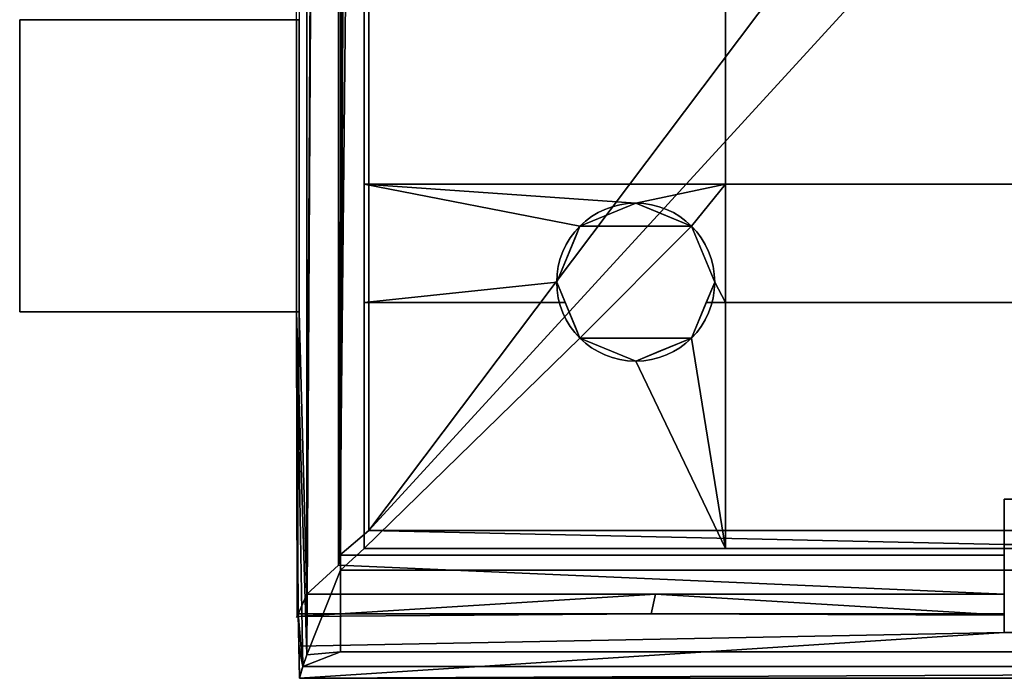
# Model space of a CAD drawing. Extents: x -271 to 271, y -255 to 247.
# Tile 1 of 21: x -271 to -109, y -255 to -147. Entities that reach past the tile are written whole.
import ezdxf

# ---------------------------------------------------------------- set-up
doc = ezdxf.new("R2010")
doc.units = 0
doc.header["$MEASUREMENT"] = 0
doc.layers.add('1', color=7, linetype='Continuous')

# ---------------------------------------------------------------- blocks, each defined once
blk = doc.blocks.new('UG_SURFACE_013')
at = {"layer": '1', "color": 253, "linetype": 'Continuous'}
blk.add_3dface([(-218.58938, -250.800669, -101.176269), (-218.58938, -237.39329, -101.176269), (218.58938, -237.39329, -101.176269), (218.58938, -250.800669, -101.176269)], dxfattribs=at)
blk = doc.blocks.new('UG_SURFACE_024')
at = {"layer": '1', "color": 253, "linetype": 'Continuous'}
blk.add_3dface([(108.351335, -247.616723, -70.766598), (108.351335, -225.691393, -70.766598), (-109.342568, -225.691393, -70.766598), (-109.342568, -247.616723, -70.766598)], dxfattribs=at)
blk = doc.blocks.new('UG_SURFACE_030')
at = {"layer": '1', "color": 253, "linetype": 'Continuous'}
blk.add_3dface([(-218.58938, -237.39329, -101.176269), (-214.674816, -233.820006, -123.000003), (214.674816, -233.820006, -123.000003), (218.58938, -237.39329, -101.176269)], dxfattribs=at)
blk = doc.blocks.new('UG_SURFACE_032')
at = {"layer": '1', "color": 253, "linetype": 'Continuous'}
for points in [[(-271.376163, -146.82743, -38.867109), (-271.376163, -146.82743, -53.71384), (-271.376163, -194.89789, -53.71384), (-271.376163, -194.89789, -24.534229)], [(-271.376163, -194.89789, -24.534229), (-271.376163, -146.82743, -24.534229), (-271.376163, -146.82743, -38.867109)]]:
    blk.add_3dface(points, dxfattribs=at)
blk = doc.blocks.new('UG_SURFACE_038')
at = {"layer": '1', "color": 253, "linetype": 'Continuous'}
for points in [[(-109.342568, -244.565502, -68.743274), (-109.342568, -247.616723, -70.766598), (-109.342568, -225.691393, -70.766598)], [(-109.342568, -244.802058, -34.012854), (-109.342568, -244.565502, -68.743274), (-109.342568, -225.691393, -70.766598)], [(-109.342568, -225.691393, -70.766598), (-109.342568, -225.691393, 16.31096), (-109.342568, -233.176619, 16.31096), (-109.342568, -234.923542, 5.390187)], [(-109.342568, -225.691393, -70.766598), (-109.342568, -234.923542, 5.390187), (-109.342568, -241.331294, 0.544513), (-109.342568, -244.802058, -34.012854)]]:
    blk.add_3dface(points, dxfattribs=at)
blk = doc.blocks.new('UG_SURFACE_046')
at = {"layer": '1', "color": 253, "linetype": 'Continuous'}
for points in [[(-225.750282, -194.89789, -39.121989), (-225.401327, -194.89789, -24.534229), (-271.376163, -194.89789, -24.534229)], [(-271.376163, -194.89789, -24.534229), (-271.376163, -194.89789, -53.71384), (-225.800633, -194.89789, -53.71384), (-225.750282, -194.89789, -39.121989)]]:
    blk.add_3dface(points, dxfattribs=at)
blk = doc.blocks.new('UG_SURFACE_047')
at = {"layer": '1', "color": 253, "linetype": 'Continuous'}
for points in [[(-216.411486, 235.950112, 17.67033), (-218.916968, 239.07508, 4.168534), (-218.916968, -236.539021, 4.168534)], [(-218.916968, -236.539021, 4.168534), (-218.690276, -234.923542, 5.390187), (-213.937938, 232.157499, 30.999999), (-216.411486, 235.950112, 17.67033)], [(-218.690276, -234.923542, 5.390187), (-213.937938, -230.826914, 30.999999), (-213.937938, 232.157499, 30.999999)]]:
    blk.add_3dface(points, dxfattribs=at)
blk = doc.blocks.new('UG_SURFACE_058')
at = {"layer": '1', "color": 253, "linetype": 'Continuous'}
for points in [[(-39.999999, 0, 30.999999), (-28.28427, 28.28427, 30.999999), (-213.937938, 232.157499, 30.999999), (-213.937938, -230.826914, 30.999999)], [(-213.937938, -230.826914, 30.999999), (-28.28427, -28.28427, 30.999999), (-39.999999, 0, 30.999999)], [(-213.937938, -230.826914, 30.999999), (213.937938, -230.826914, 30.999999), (0, -39.999999, 30.999999), (-28.28427, -28.28427, 30.999999)]]:
    blk.add_3dface(points, dxfattribs=at)
blk = doc.blocks.new('UG_SURFACE_059')
at = {"layer": '1', "color": 253, "linetype": 'Continuous'}
for points in [[(-109.342568, -247.616723, -70.766598), (-109.342568, -244.565502, -68.743274), (-225.540206, -244.565502, -68.743274), (-225.433573, -249.864921, -72.257414)], [(-225.433573, -249.864921, -72.257414), (-225.309625, -255.163461, -75.770989), (-109.342568, -247.616723, -70.766598)], [(-225.309625, -255.163461, -75.770989), (225.309625, -255.163461, -75.770989), (108.351335, -247.616723, -70.766598), (-109.342568, -247.616723, -70.766598)]]:
    blk.add_3dface(points, dxfattribs=at)
blk = doc.blocks.new('UG_SURFACE_076')
at = {"layer": '1', "color": 253, "linetype": 'Continuous'}
for points in [[(-224.794924, -253.228277, -87.039948), (-224.10199, -251.294732, -98.299347), (-218.58938, -250.800669, -101.176269)], [(224.794924, -253.228277, -87.039948), (-224.794924, -253.228277, -87.039948), (-218.58938, -250.800669, -101.176269), (218.58938, -250.800669, -101.176269)], [(224.794924, -253.228277, -87.039948), (225.309625, -255.163461, -75.770989), (-225.309625, -255.163461, -75.770989)], [(224.794924, -253.228277, -87.039948), (-225.309625, -255.163461, -75.770989), (-224.794924, -253.228277, -87.039948)]]:
    blk.add_3dface(points, dxfattribs=at)
blk = doc.blocks.new('UG_SURFACE_082')
at = {"layer": '1', "color": 253, "linetype": 'Continuous'}
for points in [[(-224.10199, -241.331294, 0.544513), (-224.10199, -0.768453, 0.544513), (-225.401327, -146.82743, -24.534229), (-225.401327, -194.89789, -24.534229)], [(-224.10199, -5.209629, -98.299347), (-224.10199, -251.294732, -98.299347), (-225.800633, -194.89789, -53.71384), (-225.800633, -146.82743, -53.71384)], [(-225.401327, -194.89789, -24.534229), (-225.800633, -194.89789, -53.71384), (-225.74091, -244.979113, -38.459349)], [(-225.540206, -244.565502, -68.743274), (-225.800633, -194.89789, -53.71384), (-224.794924, -253.228277, -87.039948)], [(-225.800633, -194.89789, -53.71384), (-224.10199, -251.294732, -98.299347), (-224.794924, -253.228277, -87.039948)], [(-225.800633, -194.89789, -53.71384), (-225.540206, -244.565502, -68.743274), (-225.74091, -244.979113, -38.459349)], [(-225.74091, -244.979113, -38.459349), (-224.10199, -241.331294, 0.544513), (-225.401327, -194.89789, -24.534229)], [(-224.794924, -253.228277, -87.039948), (-225.433573, -249.864921, -72.257414), (-225.540206, -244.565502, -68.743274)], [(-224.794924, -253.228277, -87.039948), (-225.309625, -255.163461, -75.770989), (-225.433573, -249.864921, -72.257414)]]:
    blk.add_3dface(points, dxfattribs=at)
blk = doc.blocks.new('UG_SURFACE_115')
at = {"layer": '1', "color": 253, "linetype": 'Continuous'}
for points in [[(-213.937938, -230.826914, 30.999999), (-218.690276, -234.923542, 5.390187), (-109.342568, -234.923542, 5.390187), (-109.342568, -233.176619, 16.31096)], [(213.937938, -230.826914, 30.999999), (-213.937938, -230.826914, 30.999999), (-109.342568, -233.176619, 16.31096), (108.351335, -233.176619, 16.31096)]]:
    blk.add_3dface(points, dxfattribs=at)
blk = doc.blocks.new('UG_SURFACE_130')
at = {"layer": '1', "color": 253, "linetype": 'Continuous'}
for points in [[(-221.507773, 239.440739, 2.357716), (-224.10199, 239.794388, 0.544513), (-224.10199, -241.331294, 0.544513)], [(-224.10199, -241.331294, 0.544513), (-218.916968, -236.539021, 4.168534), (-218.916968, 239.07508, 4.168534), (-221.507773, 239.440739, 2.357716)]]:
    blk.add_3dface(points, dxfattribs=at)
blk = doc.blocks.new('UG_SURFACE_131')
at = {"layer": '1', "color": 253, "linetype": 'Continuous'}
for points in [[(-170.000002, -177.000001, -136.999995), (-179.192394, -180.807605, -136.999995), (-179.192394, -180.807605, -123.000003), (-170.000002, -177.000001, -123.000003)], [(-170.000002, -177.000001, -123.000003), (-166.346133, -178.513482, -123.000003), (-166.346133, -178.513482, -136.999995), (-170.000002, -177.000001, -136.999995)], [(-160.80761, -180.807605, -136.999995), (-166.346133, -178.513482, -136.999995), (-166.346133, -178.513482, -123.000003), (-160.80761, -180.807605, -123.000003)], [(-179.192394, -180.807605, -136.999995), (-179.934829, -182.600021, -136.999995), (-179.934829, -182.600021, -123.000003), (-179.192394, -180.807605, -123.000003)], [(-160.80761, -180.807605, -123.000003), (-157.000005, -189.999998, -123.000003), (-157.000005, -189.999998, -136.999995), (-160.80761, -180.807605, -136.999995)], [(-182.999998, -189.999998, -123.000003), (-179.934829, -182.600021, -123.000003), (-179.934829, -182.600021, -136.999995), (-182.999998, -189.999998, -136.999995)], [(-182.999998, -189.999998, -136.999995), (-179.934829, -197.399974, -136.999995), (-179.934829, -197.399974, -123.000003), (-182.999998, -189.999998, -123.000003)], [(-160.80761, -199.19239, -136.999995), (-157.000005, -189.999998, -136.999995), (-157.000005, -189.999998, -123.000003), (-160.80761, -199.19239, -123.000003)], [(-179.192394, -199.19239, -123.000003), (-179.934829, -197.399974, -123.000003), (-179.934829, -197.399974, -136.999995), (-179.192394, -199.19239, -136.999995)], [(-170.000002, -202.999994, -123.000003), (-179.192394, -199.19239, -123.000003), (-179.192394, -199.19239, -136.999995), (-170.000002, -202.999994, -136.999995)], [(-160.80761, -199.19239, -123.000003), (-166.346133, -201.486513, -123.000003), (-166.346133, -201.486513, -136.999995), (-160.80761, -199.19239, -136.999995)], [(-170.000002, -202.999994, -136.999995), (-166.346133, -201.486513, -136.999995), (-166.346133, -201.486513, -123.000003), (-170.000002, -202.999994, -123.000003)]]:
    blk.add_3dface(points, dxfattribs=at)
blk = doc.blocks.new('UG_SURFACE_142')
at = {"layer": '1', "color": 253, "linetype": 'Continuous'}
for points in [[(-214.674816, -88.619024, -123.000003), (-155.249998, -88.619024, -123.000003), (-155.249998, -173.869029, -123.000003), (-214.674816, -173.869029, -123.000003)], [(-155.249998, -88.619024, -123.000003), (-79.999998, -88.619024, -123.000003), (-79.999998, -173.869029, -123.000003), (-155.249998, -173.869029, -123.000003)], [(-179.192394, -180.807605, -123.000003), (-182.999998, -189.999998, -123.000003), (-214.674816, -193.369031, -123.000003), (-214.674816, -173.869029, -123.000003)], [(-170.000002, -177.000001, -123.000003), (-179.192394, -180.807605, -123.000003), (-214.674816, -173.869029, -123.000003)], [(-214.674816, -173.869029, -123.000003), (-155.249998, -173.869029, -123.000003), (-170.000002, -177.000001, -123.000003)], [(-160.80761, -180.807605, -123.000003), (-170.000002, -177.000001, -123.000003), (-155.249998, -173.869029, -123.000003)], [(-155.249998, -173.869029, -123.000003), (-155.249998, -193.369031, -123.000003), (-157.000005, -189.999998, -123.000003), (-160.80761, -180.807605, -123.000003)], [(-155.249998, -173.869029, -123.000003), (-79.999998, -173.869029, -123.000003), (-79.999998, -193.369031, -123.000003), (-155.249998, -193.369031, -123.000003)], [(-182.999998, -189.999998, -123.000003), (-181.604505, -193.369031, -123.000003), (-214.674816, -193.369031, -123.000003)], [(-155.249998, -193.369031, -123.000003), (-158.395499, -193.369031, -123.000003), (-157.000005, -189.999998, -123.000003)], [(-214.674816, -233.820006, -123.000003), (-214.674816, -193.369031, -123.000003), (-181.604505, -193.369031, -123.000003), (-179.192394, -199.19239, -123.000003)], [(-160.80761, -199.19239, -123.000003), (-158.395499, -193.369031, -123.000003), (-155.249998, -193.369031, -123.000003), (-155.249998, -233.820006, -123.000003)], [(-155.249998, -193.369031, -123.000003), (-79.999998, -193.369031, -123.000003), (-79.999998, -233.820006, -123.000003), (-155.249998, -233.820006, -123.000003)], [(-179.192394, -199.19239, -123.000003), (-170.000002, -202.999994, -123.000003), (-155.249998, -233.820006, -123.000003), (-214.674816, -233.820006, -123.000003)], [(-155.249998, -233.820006, -123.000003), (-170.000002, -202.999994, -123.000003), (-160.80761, -199.19239, -123.000003)]]:
    blk.add_3dface(points, dxfattribs=at)
blk = doc.blocks.new('UG_SURFACE_144')
at = {"layer": '1', "color": 253, "linetype": 'Continuous'}
for points in [[(-224.10199, -251.294732, -98.299347), (-224.10199, 240.875468, -98.299347), (-221.344426, 240.628362, -99.738464)], [(-221.344426, 240.628362, -99.738464), (-218.58938, 240.373701, -101.176269), (-218.58938, -237.39329, -101.176269), (-224.10199, -251.294732, -98.299347)], [(-218.58938, -237.39329, -101.176269), (-218.58938, -250.800669, -101.176269), (-224.10199, -251.294732, -98.299347)]]:
    blk.add_3dface(points, dxfattribs=at)
blk = doc.blocks.new('UG_SURFACE_158')
at = {"layer": '1', "color": 253, "linetype": 'Continuous'}
for points in [[(-218.58938, -237.39329, -101.176269), (-218.58938, 240.373701, -101.176269), (-216.623396, 238.174975, -112.136655)], [(-216.623396, 238.174975, -112.136655), (-214.674816, 235.538274, -123.000003), (-214.674816, -233.820006, -123.000003), (-218.58938, -237.39329, -101.176269)]]:
    blk.add_3dface(points, dxfattribs=at)
blk = doc.blocks.new('UG_SURFACE_172')
at = {"layer": '1', "color": 253, "linetype": 'Continuous'}
blk.add_3dface([(-225.800633, -194.89789, -53.71384), (-271.376163, -194.89789, -53.71384), (-271.376163, -146.82743, -53.71384), (-225.800633, -146.82743, -53.71384)], dxfattribs=at)
blk = doc.blocks.new('UG_SURFACE_173')
at = {"layer": '1', "color": 253, "linetype": 'Continuous'}
for points in [[(-225.74091, -244.979113, -38.459349), (-167.441383, -244.565502, -68.743274), (-166.722283, -241.331294, 0.544513)], [(-166.722283, -241.331294, 0.544513), (-224.10199, -241.331294, 0.544513), (-225.74091, -244.979113, -38.459349)], [(-166.722283, -241.331294, 0.544513), (-167.441383, -244.565502, -68.743274), (-109.342568, -244.802058, -34.012854)], [(-109.342568, -244.802058, -34.012854), (-109.342568, -241.331294, 0.544513), (-166.722283, -241.331294, 0.544513)], [(-225.74091, -244.979113, -38.459349), (-225.540206, -244.565502, -68.743274), (-167.441383, -244.565502, -68.743274)], [(-167.441383, -244.565502, -68.743274), (-109.342568, -244.565502, -68.743274), (-109.342568, -244.802058, -34.012854)]]:
    blk.add_3dface(points, dxfattribs=at)
blk = doc.blocks.new('UG_SURFACE_177')
at = {"layer": '1', "color": 253, "linetype": 'Continuous'}
for points in [[(-179.192394, -180.807605, -136.999995), (-170.000002, -177.000001, -136.999995), (-160.80761, -180.807605, -136.999995)], [(-160.80761, -180.807605, -136.999995), (-179.192394, -199.19239, -136.999995), (-182.999998, -189.999998, -136.999995), (-179.192394, -180.807605, -136.999995)], [(-179.192394, -199.19239, -136.999995), (-160.80761, -180.807605, -136.999995), (-157.000005, -189.999998, -136.999995), (-160.80761, -199.19239, -136.999995)], [(-160.80761, -199.19239, -136.999995), (-170.000002, -202.999994, -136.999995), (-179.192394, -199.19239, -136.999995)]]:
    blk.add_3dface(points, dxfattribs=at)
blk = doc.blocks.new('UG_SURFACE_191')
at = {"layer": '1', "color": 253, "linetype": 'Continuous'}
for points in [[(-109.342568, -241.331294, 0.544513), (-109.342568, -234.923542, 5.390187), (-218.690276, -234.923542, 5.390187), (-218.916968, -236.539021, 4.168534)], [(-218.916968, -236.539021, 4.168534), (-224.10199, -241.331294, 0.544513), (-109.342568, -241.331294, 0.544513)]]:
    blk.add_3dface(points, dxfattribs=at)
blk = doc.blocks.new('UG_SURFACE_211')
at = {"layer": '1', "color": 253, "linetype": 'Continuous'}
for points in [[(11.77523, -225.691393, -56.35063), (-78.701809, -225.691393, -56.35063), (-109.342568, -225.691393, -70.766598), (108.351335, -225.691393, -70.766598)], [(-109.342568, -225.691393, 16.31096), (-109.342568, -225.691393, -70.766598), (-78.701809, -225.691393, -56.35063), (-78.701809, -225.691393, 1.240543)], [(108.351335, -225.691393, 16.31096), (-109.342568, -225.691393, 16.31096), (-78.701809, -225.691393, 1.240543), (11.77523, -225.691393, 1.240543)]]:
    blk.add_3dface(points, dxfattribs=at)
blk = doc.blocks.new('UG_SURFACE_226')
at = {"layer": '1', "color": 253, "linetype": 'Continuous'}
blk.add_3dface([(-109.342568, -233.176619, 16.31096), (-109.342568, -225.691393, 16.31096), (108.351335, -225.691393, 16.31096), (108.351335, -233.176619, 16.31096)], dxfattribs=at)
blk = doc.blocks.new('UG_SURFACE_229')
at = {"layer": '1', "color": 253, "linetype": 'Continuous'}
blk.add_3dface([(-225.401327, -146.82743, -24.534229), (-271.376163, -146.82743, -24.534229), (-271.376163, -194.89789, -24.534229), (-225.401327, -194.89789, -24.534229)], dxfattribs=at)

msp = doc.modelspace()

# ---------------------------------------------------------------- linework, layer by layer
at = {"layer": '1', "color": 43, "linetype": 'Continuous'}
for p, q in [((-224.1, -251.29, -98.3), (-224.1, 240.88, -98.3)), ((-218.59, -237.39, -101.18), (-218.59, 240.37, -101.18)), ((-224.1, -241.33, 0.54), (-224.1, 239.79, 0.54)), ((-218.92, -236.54, 4.17), (-218.92, 239.08, 4.17)), ((-214.67, -233.82, -123), (-214.67, 235.54, -123)), ((-213.94, -230.83, 31), (-213.94, 232.16, 31)), ((-271.38, -146.83, -38.87), (-271.38, -146.83, -53.71)), ((-271.38, -146.83, -53.71), (-225.8, -146.83, -53.71)), ((-271.38, -146.83, -24.53), (-271.38, -146.83, -38.87)), ((-271.38, -146.83, -24.53), (-225.4, -146.83, -24.53)), ((-271.38, -194.9, -24.53), (-271.38, -146.83, -24.53)), ((-271.38, -146.83, -53.71), (-271.38, -194.9, -53.71)), ((-225.8, -194.9, -53.71), (-225.8, -146.83, -53.71)), ((-225.4, -146.83, -24.53), (-225.4, -194.9, -24.53)), ((-271.38, -194.9, -53.71), (-271.38, -194.9, -24.53)), ((-271.38, -194.9, -24.53), (-225.4, -194.9, -24.53)), ((-271.38, -194.9, -53.71), (-225.8, -194.9, -53.71)), ((-213.94, -230.83, 31), (-218.69, -234.92, 5.39)), ((213.94, -230.83, 31), (-213.94, -230.83, 31)), ((-218.69, -234.92, 5.39), (-218.92, -236.54, 4.17)), ((-109.34, -234.92, 5.39), (-218.69, -234.92, 5.39)), ((-218.59, -237.39, -101.18), (-214.67, -233.82, -123)), ((214.67, -233.82, -123), (-214.67, -233.82, -123)), ((-218.92, -236.54, 4.17), (-224.1, -241.33, 0.54)), ((218.59, -237.39, -101.18), (-218.59, -237.39, -101.18)), ((-218.59, -250.8, -101.18), (-218.59, -237.39, -101.18)), ((-109.34, -241.33, 0.54), (-224.1, -241.33, 0.54)), ((-109.34, -244.57, -68.74), (-225.54, -244.57, -68.74)), ((-224.1, -251.29, -98.3), (-218.59, -250.8, -101.18)), ((218.59, -250.8, -101.18), (-218.59, -250.8, -101.18)), ((225.31, -255.16, -75.77), (-225.31, -255.16, -75.77))]:
    msp.add_line(p, q, dxfattribs=at)
at = {"layer": '1', "color": 43, "linetype": 'Continuous', "extrusion": (0, -1, 0)}
msp.add_circle((-257.7, -38.87, 146.83), 13.67, dxfattribs=at)
at = {"layer": '1', "color": 43, "linetype": 'Continuous', "extrusion": (-8.03919e-11, 0, -1)}
msp.add_circle((170, -190, 123), 13, dxfattribs=at)
at = {"layer": '1', "color": 43, "linetype": 'Continuous'}
msp.add_circle((-170, -190, -137), 13, dxfattribs=at)
at = {"layer": '1', "color": 43, "linetype": 'Continuous', "extrusion": (0, 1, 0)}
msp.add_arc((-487.13, -48.88, -146.83), 712.95, -0.38868, 1.95671, dxfattribs=at)
at = {"layer": '1', "color": 43, "linetype": 'Continuous', "extrusion": (0, -1, 0)}
msp.add_arc((487.13, -48.88, 194.9), 712.95, 178.04329, 180.38868, dxfattribs=at)
at = {"layer": '1', "color": 43, "linetype": 'Continuous', "extrusion": (0, -0.552652, 0.833412)}
msp.add_ellipse((487.13, -214.61, -48.88), major_axis=(0, 1075.14, 712.95), ratio=0.552652, start_param=1.598664, end_param=1.608527, dxfattribs=at)
at = {"layer": '1', "color": 43, "linetype": 'Continuous', "extrusion": (0, -0.985573, -0.169251)}
msp.add_ellipse((487.13, -259.78, -48.88), major_axis=(0, 122.43, -712.95), ratio=0.985573, start_param=4.75012, end_param=4.781765, dxfattribs=at)
at = {"layer": '1', "color": 43, "linetype": 'Continuous'}
msp.add_open_spline([(-224.1, -241.33, 0.54), (-225.7, -244.88, -22.41), (-226.19, -245.97, -45.51), (-225.54, -244.57, -68.74)], degree=3, dxfattribs=at)

# ---------------------------------------------------------------- block references
for name in ['UG_SURFACE_082', 'UG_SURFACE_144', 'UG_SURFACE_158', 'UG_SURFACE_130', 'UG_SURFACE_047', 'UG_SURFACE_142', 'UG_SURFACE_058', 'UG_SURFACE_032', 'UG_SURFACE_172', 'UG_SURFACE_229', 'UG_SURFACE_131', 'UG_SURFACE_177', 'UG_SURFACE_046', 'UG_SURFACE_024', 'UG_SURFACE_038', 'UG_SURFACE_211', 'UG_SURFACE_226', 'UG_SURFACE_115', 'UG_SURFACE_191', 'UG_SURFACE_030', 'UG_SURFACE_013', 'UG_SURFACE_173', 'UG_SURFACE_059', 'UG_SURFACE_076']:
    msp.add_blockref(name, (0, 0))

doc.saveas('drawing.dxf')
